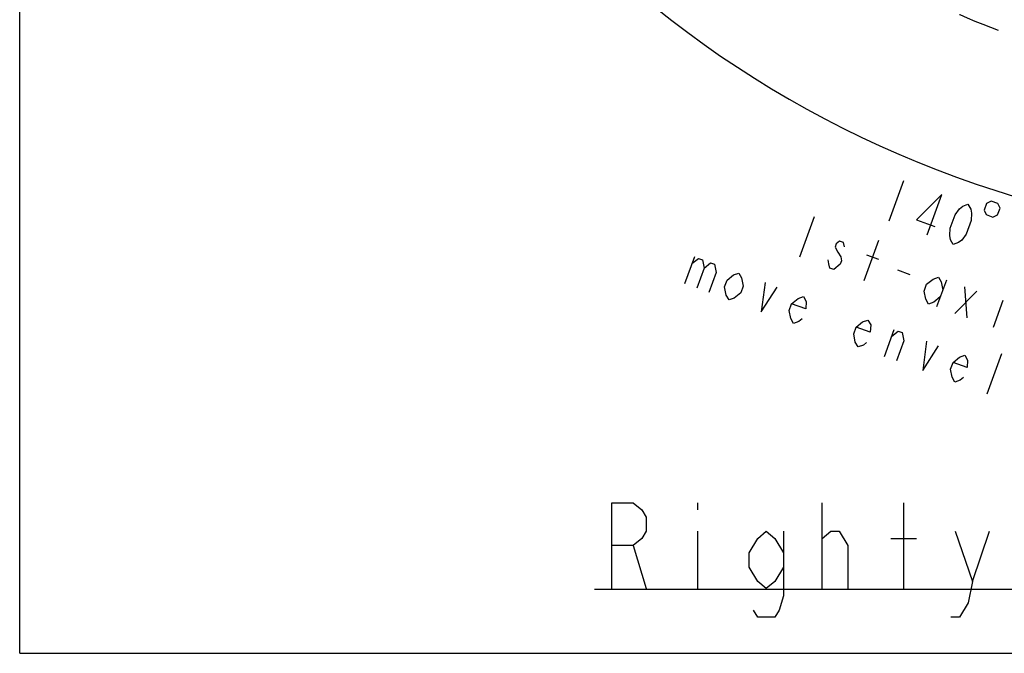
# Model space of a CAD drawing. Header units: millimetres. Extents: x 0 to 3360, y 0 to 2376.
# Tile 1 of 144: x 0 to 436, y 0 to 281. Entities that reach past the tile are written whole.
import ezdxf

# ---------------------------------------------------------------- set-up
doc = ezdxf.new("R2010")
doc.units = ezdxf.units.MM
doc.header["$LTSCALE"] = 184.8
doc.linetypes.add('PHANTOM', pattern=[0.8, 0.45, -0.05, 0.1, -0.05, 0.1, -0.05])
doc.layers.get('0').update_dxf_attribs({"linetype": 'CONTINUOUS'})
for name, color, linetype in [('CRV', 7, 'CONTINUOUS'), ('DRA_ITEM', 7, 'CONTINUOUS'), ('DRIV_DIM', 7, 'CONTINUOUS')]:
    doc.layers.add(name, color=color, linetype=linetype)
doc.styles.get("Standard").update_dxf_attribs({"font": 'txt', "width": 0.8})
doc.dimstyles.new('DIMSTYLE_12', dxfattribs={"dimtxt": 19, "dimasz": 9, "dimexe": 2, "dimexo": 1.5, "dimgap": 9.5, "dimtad": 1, "dimdec": 3, "dimlfac": 1.5, "dimdsep": 46, "dimtxsty": 'STANDARD', "dimblk": 'OPEN', "dimblk1": 'OPEN', "dimblk2": 'OPEN', "dimcen": 0.09, "dimadec": 3, "dimazin": 2, "dimtp": 0.5, "dimtm": 0.5, "dimtfac": 1, "dimtdec": 3, "dimtofl": 0, "dimtmove": 0, "dimatfit": 3, "dimldrblk": 'OPEN', "dimfxl": 1, "dimtolj": 1, "dimarcsym": 0})

# ---------------------------------------------------------------- blocks, each defined once
blk = doc.blocks.new('*D48')
at = {"layer": 'DRIV_DIM', "color": 2, "linetype": 'CONTINUOUS'}
for p, q in [((124.67, 650.02), (104.98, 650.02)), ((881.98, 391.94), (934.02, 348.28))]:
    blk.add_line(p, q, dxfattribs=at)
for points in [[(110.07, 641.05), (106.98, 650.02), (104.07, 640.99)], [(928.92, 340.77), (932.49, 349.56), (924.36, 344.68)]]:
    blk.add_lwpolyline(points, dxfattribs=at)
for start, end in [(180, 250), (250, 320)]:
    blk.add_arc((574.42, 650.02), 467.43, start, end, dxfattribs=at)
blk = doc.blocks.new('_OPEN')
at = {"color": 0, "linetype": 'BYBLOCK'}
for p, q in [((0, 0), (-1, 0.333)), ((-1, -0.333), (0, 0)), ((-1, 0), (0, 0))]:
    blk.add_line(p, q, dxfattribs=at)

msp = doc.modelspace()

# ---------------------------------------------------------------- linework, layer by layer
at = {"color": 7, "linetype": 'CONTINUOUS'}
for q in [(0, 2376), (3360, 0)]:
    msp.add_line((0, 0), q, dxfattribs=at)
at = {"layer": 'CRV', "color": 2, "linetype": 'PHANTOM'}
msp.add_arc((574.41513, 650.0221), 400, 187.0947403, 320, dxfattribs=at)
at = {"layer": 'DRA_ITEM', "color": 2, "linetype": 'CONTINUOUS'}
for p, q in [((299.98159, 66.67185), (299.98159, 63.50517)), ((355.0816, 28.67185), (355.0816, 66.67185)), ((391.1816, 28.67185), (391.1816, 66.67185)), ((299.98159, 54.00518), (299.98159, 28.67185)), ((355.0816, 50.83852), (358.88159, 54.00518)), ((421.58159, 31.83851), (429.1816, 54.00518)), ((385.48158, 50.83852), (396.88159, 50.83852)), ((271.4816, 47.67185), (277.18159, 28.67185)), ((254.38159, 28.44832), (862.38159, 28.44832))]:
    msp.add_line(p, q, dxfattribs=at)
for points in [[(261.98159, 28.67185), (261.98159, 66.67185), (271.4816, 66.67185), (275.2816, 63.50517), (277.18159, 60.3385), (277.18159, 54.00518), (275.2816, 50.83852), (271.4816, 47.67185), (261.98159, 47.67185)], [(337.98159, 38.17184), (334.1816, 31.83851), (330.3816, 28.67185), (326.58158, 31.83851), (322.78159, 38.17184), (322.78159, 44.50516), (326.58158, 50.83852), (330.3816, 54.00518), (334.1816, 50.83852), (337.98159, 44.50516)], [(337.98159, 54.00518), (337.98159, 25.50516), (336.0816, 19.17184), (334.1816, 16.00518), (326.58158, 16.00518), (324.68158, 19.17184)], [(358.88159, 54.00518), (362.68159, 54.00518), (366.48158, 47.67185), (366.48158, 28.67185)], [(413.9816, 54.00518), (421.58159, 31.83851), (419.68159, 22.3385), (415.8816, 16.00518), (412.0816, 16.00518)]]:
    msp.add_lwpolyline(points, dxfattribs=at)
at = {"layer": 'DRIV_DIM', "color": 2, "linetype": 'CONTINUOUS'}
for p, q in [((391.06035, 209.21825), (384.56196, 191.36407)), ((351.55584, 193.26763), (345.05745, 175.41348)), ((373.62412, 165.01604), (380.12248, 182.87022)), ((298.57757, 175.48128), (294.24532, 163.5785)), ((374.73672, 176.40575), (380.09295, 174.45623)), ((388.47849, 169.71918), (393.83475, 167.76968)), ((410.09385, 165.22174), (405.76161, 153.31898)), ((418.12823, 162.29748), (419.15221, 148.44519)), ((413.79598, 150.39469), (423.48448, 160.34795)), ((435.0897, 156.12401), (430.75742, 144.22122)), ((382.62341, 131.41151), (386.95566, 143.31429)), ((428.15152, 114.84063), (434.64991, 132.69481))]:
    msp.add_line(p, q, dxfattribs=at)
for points in [[(401.52341, 185.1906), (408.0218, 203.04478), (396.89905, 191.92857), (404.93342, 189.00431)], [(413.12863, 180.96666), (411.88473, 183.10434), (411.53355, 184.91711), (411.72392, 188.21771), (413.89003, 194.1691), (415.8658, 196.81989), (417.30004, 197.98281), (419.62699, 198.82081), (420.87089, 196.68313), (421.22206, 194.87037), (421.0317, 191.56976), (418.86558, 185.61837), (416.88981, 182.96758), (415.45557, 181.80466), (413.12863, 180.96666)], [(427.85172, 199.19716), (426.76865, 196.22147), (427.71499, 194.1921), (430.69067, 193.10903), (432.72007, 194.05534), (433.80309, 197.03102), (432.85681, 199.0604), (429.8811, 200.14347), (427.85172, 199.19716)], [(364.91691, 179.97985), (364.56574, 181.79261), (362.78033, 182.44245), (361.34609, 181.27953), (360.80456, 179.79169), (362.04843, 177.65398), (363.29234, 175.5163), (363.64351, 173.70354), (363.10197, 172.2157)], [(297.49451, 172.5056), (300.36298, 174.83144), (302.14839, 174.1816), (302.85076, 170.55608), (299.60156, 161.629)], [(302.85076, 170.55608), (305.71924, 172.88192), (307.50465, 172.2321), (308.20699, 168.60655), (304.95781, 159.67948)], [(363.10197, 172.2157), (360.23349, 169.88985), (358.44808, 170.53967), (358.09689, 172.35246), (357.74572, 174.16522)], [(319.08031, 159.59416), (316.21183, 157.26829), (313.88489, 156.43029), (312.64101, 158.56798), (311.93865, 162.1935), (313.02171, 165.16919), (315.89019, 167.49505), (318.21714, 168.33305), (319.46104, 166.19537), (320.16338, 162.56985), (319.08031, 159.59416)], [(407.38618, 157.7825), (404.5177, 155.45666), (402.19076, 154.61863), (400.94688, 156.75632), (400.24452, 160.38187), (401.32759, 163.35755), (404.19606, 165.68342), (406.52301, 166.52142), (407.76691, 164.38374), (408.46925, 160.75821)], [(329.82235, 164.10911), (328.16822, 151.23159), (335.17859, 162.15959)], [(346.21274, 148.03381), (344.7785, 146.87089), (342.45155, 146.03288), (341.20765, 148.17057), (340.50531, 151.79609), (341.58838, 154.77178), (344.45686, 157.09764), (346.7838, 157.93564), (348.02768, 155.79796), (347.83731, 152.49736), (341.58838, 154.77178)], [(374.77938, 137.6364), (373.34514, 136.47348), (371.01819, 135.63547), (369.77432, 137.77316), (369.07198, 141.39868), (370.15502, 144.37437), (373.0235, 146.70023), (375.35044, 147.53823), (376.59434, 145.40055), (376.40398, 142.09995), (370.15502, 144.37437)], [(385.87259, 140.33858), (388.74107, 142.66445), (390.52648, 142.01461), (391.22885, 138.38908), (387.97964, 129.46201)], [(401.23899, 138.11559), (399.58486, 125.23804), (406.59522, 136.16606)], [(417.62937, 122.04028), (416.19513, 120.87736), (413.86819, 120.03933), (412.62429, 122.17702), (411.92195, 125.80257), (413.00502, 128.77825), (415.87349, 131.10412), (418.20044, 131.94212), (419.44432, 129.80444), (419.25398, 126.50383), (413.00502, 128.77825)]]:
    msp.add_lwpolyline(points, dxfattribs=at)

# ---------------------------------------------------------------- dimensions: what is measured, and where the dimension line sits
dim = msp.add_angular_dim_2l(base=(414.54425, 210.78048), line1=((130.84881, 650.0221), (126.1745, 650.0221)), line2=((877.25217, 395.91165), (880.8329, 392.90706)), text='<>\\P1st-axis\\Pmove envelope', dimstyle='DIMSTYLE_12', override={"dimtad": 2}, dxfattribs=at)
dim.commit()
dim.dimension.update_dxf_attribs({"geometry": '*D48', "text_midpoint": (389.06068, 220.91182), "dimtype": 162})

doc.saveas('drawing.dxf')
